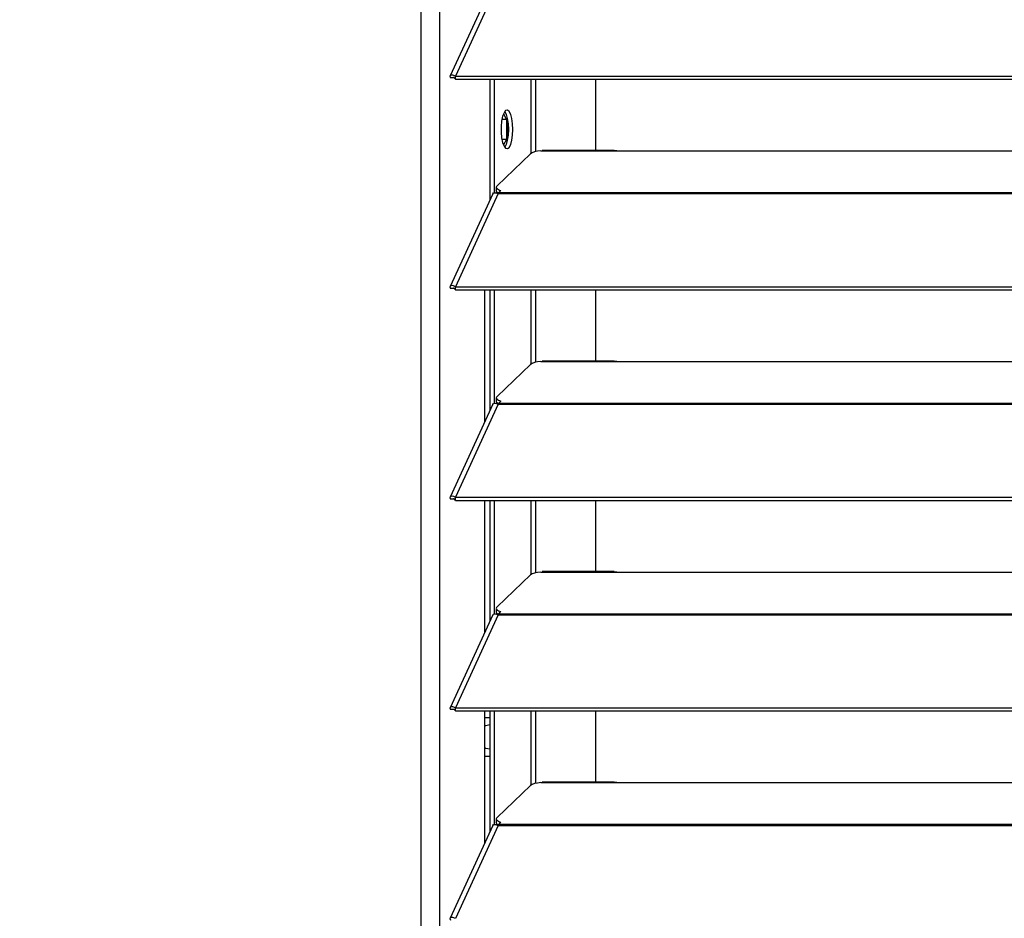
# Model space of a CAD drawing. Header units: millimetres. Extents: x 0 to 39025, y -31299 to 8400.
# Tile 188 of 256: x 14101 to 14307, y -13522 to -13335. Entities that reach past the tile are written whole.
import ezdxf

# ---------------------------------------------------------------- set-up
doc = ezdxf.new("R2010")
doc.units = ezdxf.units.MM
doc.header["$PDSIZE"] = -1
doc.layers.add('DIMENZIJE', color=4, linetype='Continuous')
doc.styles.add('SLDTEXTSTYLE6', font='txt')
doc.dimstyles.new('SLDDIMSTYLE0', dxfattribs={"dimtxt": 3, "dimasz": 3.414889, "dimexe": 0, "dimexo": 0.0625, "dimgap": 0.75, "dimtad": 1, "dimdec": 0, "dimlfac": 20, "dimrnd": 1e-09, "dimzin": 12, "dimdsep": 46, "dimtxsty": 'SLDTEXTSTYLE6', "dimsah": 1, "dimcen": 0.09, "dimadec": 0, "dimazin": 3, "dimtfac": 1, "dimtdec": 0, "dimtofl": 0, "dimtmove": 0, "dimatfit": 3, "dimfxl": 1, "dimfrac": 2, "dimtolj": 1, "dimtzin": 12, "dimarcsym": 0})

# ---------------------------------------------------------------- blocks, each defined once
blk = doc.blocks.new('*U61')
at = {"lineweight": 25}
for points in [[(0, 531.77), (0, 531.77), (0, 1242.58), (0, 1242.58)], [(3.9, 531.77), (3.9, 531.77), (3.9, 1243.27), (3.9, 1243.27)], [(14.94, 876.32), (14.94, 876.32), (6.04, 856.93), (6.04, 856.93)], [(16.11, 876.33), (16.11, 876.33), (7.19, 856.91), (7.19, 856.91)], [(6.87, 856.54), (6.87, 856.54), (6.11, 856.53), (6.11, 856.53)], [(7.19, 856.91), (7.19, 856.91), (7.21, 856.9), (7.21, 856.9)], [(7.19, 856.25), (7.19, 856.25), (7.19, 856.91), (7.19, 856.91)], [(7.19, 856.25), (7.19, 856.25), (7.21, 856.25), (7.21, 856.25)], [(7.21, 856.9), (7.21, 856.9), (1142.79, 856.9), (1142.79, 856.9)], [(7.21, 856.25), (7.21, 856.25), (7.21, 856.9), (7.21, 856.9)], [(7.21, 856.25), (7.21, 856.25), (1142.79, 856.25), (1142.79, 856.25)], [(14.39, 831.13), (14.39, 831.13), (14.39, 856.25), (14.39, 856.25)], [(15.33, 832.54), (15.33, 832.54), (15.33, 856.25), (15.33, 856.25)], [(23.01, 840.78), (23.01, 840.78), (23.01, 856.25), (23.01, 856.25)], [(23.96, 841.14), (23.96, 841.14), (23.96, 856.25), (23.96, 856.25)], [(36.51, 841.37), (36.51, 841.37), (36.51, 856.25), (36.51, 856.25)], [(17.81, 847.85), (17.81, 847.85), (16.87, 847.85), (16.87, 847.85)], [(17.19, 849.01), (17.19, 849.01), (17.81, 847.85), (17.81, 847.85)], [(17.81, 847.85), (17.81, 847.85), (17.81, 843.68), (17.81, 843.68)], [(18.08, 843.97), (18.08, 843.97), (18.08, 847.57), (18.08, 847.57)], [(17.81, 843.68), (17.81, 843.68), (16.87, 843.68), (16.87, 843.68)], [(17.81, 843.68), (17.81, 843.68), (17.19, 842.53), (17.19, 842.53)], [(25, 841.29), (25, 841.29), (25.28, 841.34), (25.28, 841.34)], [(25, 841.29), (25, 841.29), (42, 841.29), (42, 841.29)], [(40.31, 841.37), (40.31, 841.37), (25.28, 841.37), (25.28, 841.37)], [(42, 841.29), (42, 841.29), (225, 841.29), (225, 841.29)], [(22.84, 840.67), (22.84, 840.67), (15.85, 833.99), (15.85, 833.99)], [(15.7, 833.7), (15.7, 833.7), (15.7, 832.93), (15.7, 832.93)], [(16.21, 832.58), (16.21, 832.58), (16.67, 833.01), (16.67, 833.01)], [(14.94, 832.34), (14.94, 832.34), (6.04, 812.96), (6.04, 812.96)], [(16.11, 832.36), (16.11, 832.36), (7.19, 812.93), (7.19, 812.93)], [(15.62, 832.54), (15.62, 832.54), (15.79, 832.71), (15.79, 832.71)], [(16.12, 832.37), (16.12, 832.37), (16.11, 832.36), (16.11, 832.36)], [(16.11, 832.36), (16.11, 832.36), (16.21, 832.36), (16.21, 832.36)], [(16.19, 832.36), (16.19, 832.36), (16.21, 832.38), (16.21, 832.38)], [(16.21, 832.58), (16.21, 832.58), (1133.33, 832.58), (1133.33, 832.58)], [(16.21, 832.36), (16.21, 832.36), (1133.33, 832.36), (1133.33, 832.36)], [(6.87, 812.57), (6.87, 812.57), (6.11, 812.56), (6.11, 812.56)], [(7.19, 812.93), (7.19, 812.93), (7.21, 812.93), (7.21, 812.93)], [(7.19, 812.28), (7.19, 812.28), (7.19, 812.93), (7.19, 812.93)], [(7.21, 812.93), (7.21, 812.93), (1142.79, 812.93), (1142.79, 812.93)], [(7.21, 812.28), (7.21, 812.28), (7.21, 812.93), (7.21, 812.93)], [(7.19, 812.28), (7.19, 812.28), (7.21, 812.28), (7.21, 812.28)], [(7.21, 812.28), (7.21, 812.28), (1142.79, 812.28), (1142.79, 812.28)], [(13.29, 784.77), (13.29, 784.77), (13.29, 812.28), (13.29, 812.28)], [(14.39, 787.16), (14.39, 787.16), (14.39, 812.28), (14.39, 812.28)], [(15.33, 788.57), (15.33, 788.57), (15.33, 812.28), (15.33, 812.28)], [(23.01, 796.81), (23.01, 796.81), (23.01, 812.28), (23.01, 812.28)], [(23.96, 797.16), (23.96, 797.16), (23.96, 812.28), (23.96, 812.28)], [(36.51, 797.4), (36.51, 797.4), (36.51, 812.28), (36.51, 812.28)], [(22.84, 796.7), (22.84, 796.7), (15.85, 790.01), (15.85, 790.01)], [(25, 797.32), (25, 797.32), (25.28, 797.38), (25.28, 797.38)], [(25, 797.32), (25, 797.32), (42, 797.32), (42, 797.32)], [(40.31, 797.4), (40.31, 797.4), (25.28, 797.4), (25.28, 797.4)], [(42, 797.32), (42, 797.32), (225, 797.32), (225, 797.32)], [(15.7, 789.72), (15.7, 789.72), (15.7, 788.96), (15.7, 788.96)], [(14.94, 788.37), (14.94, 788.37), (6.04, 768.98), (6.04, 768.98)], [(16.11, 788.38), (16.11, 788.38), (7.19, 768.96), (7.19, 768.96)], [(15.62, 788.57), (15.62, 788.57), (15.79, 788.73), (15.79, 788.73)], [(16.12, 788.39), (16.12, 788.39), (16.11, 788.38), (16.11, 788.38)], [(16.11, 788.38), (16.11, 788.38), (16.21, 788.38), (16.21, 788.38)], [(16.19, 788.38), (16.19, 788.38), (16.21, 788.41), (16.21, 788.41)], [(16.21, 788.61), (16.21, 788.61), (16.67, 789.04), (16.67, 789.04)], [(16.21, 788.61), (16.21, 788.61), (1133.33, 788.61), (1133.33, 788.61)], [(16.21, 788.38), (16.21, 788.38), (1133.33, 788.38), (1133.33, 788.38)], [(6.87, 768.59), (6.87, 768.59), (6.11, 768.59), (6.11, 768.59)], [(7.19, 768.96), (7.19, 768.96), (7.21, 768.96), (7.21, 768.96)], [(7.19, 768.31), (7.19, 768.31), (7.19, 768.96), (7.19, 768.96)], [(7.19, 768.31), (7.19, 768.31), (7.21, 768.31), (7.21, 768.31)], [(7.21, 768.96), (7.21, 768.96), (1142.79, 768.96), (1142.79, 768.96)], [(7.21, 768.31), (7.21, 768.31), (7.21, 768.96), (7.21, 768.96)], [(7.21, 768.31), (7.21, 768.31), (1142.79, 768.31), (1142.79, 768.31)], [(13.29, 740.79), (13.29, 740.79), (13.29, 768.31), (13.29, 768.31)], [(14.39, 743.18), (14.39, 743.18), (14.39, 768.31), (14.39, 768.31)], [(15.33, 744.59), (15.33, 744.59), (15.33, 768.31), (15.33, 768.31)], [(23.01, 752.84), (23.01, 752.84), (23.01, 768.31), (23.01, 768.31)], [(23.96, 753.19), (23.96, 753.19), (23.96, 768.31), (23.96, 768.31)], [(36.51, 753.42), (36.51, 753.42), (36.51, 768.31), (36.51, 768.31)], [(22.84, 752.73), (22.84, 752.73), (15.85, 746.04), (15.85, 746.04)], [(25, 753.34), (25, 753.34), (25.28, 753.4), (25.28, 753.4)], [(25, 753.34), (25, 753.34), (42, 753.34), (42, 753.34)], [(40.31, 753.42), (40.31, 753.42), (25.28, 753.42), (25.28, 753.42)], [(42, 753.34), (42, 753.34), (225, 753.34), (225, 753.34)], [(15.62, 744.59), (15.62, 744.59), (15.79, 744.76), (15.79, 744.76)], [(15.7, 745.75), (15.7, 745.75), (15.7, 744.99), (15.7, 744.99)], [(16.19, 744.42), (16.19, 744.42), (16.21, 744.44), (16.21, 744.44)], [(16.21, 744.64), (16.21, 744.64), (16.67, 745.07), (16.67, 745.07)], [(16.21, 744.64), (16.21, 744.64), (1133.33, 744.64), (1133.33, 744.64)], [(14.94, 744.39), (14.94, 744.39), (6.04, 725.01), (6.04, 725.01)], [(16.11, 744.42), (16.11, 744.42), (7.19, 724.98), (7.19, 724.98)], [(16.11, 744.42), (16.11, 744.42), (16.21, 744.42), (16.21, 744.42)], [(16.12, 744.42), (16.12, 744.42), (16.11, 744.42), (16.11, 744.42)], [(16.21, 744.42), (16.21, 744.42), (1133.33, 744.42), (1133.33, 744.42)], [(6.87, 724.62), (6.87, 724.62), (6.11, 724.62), (6.11, 724.62)], [(7.19, 724.98), (7.19, 724.98), (7.21, 724.98), (7.21, 724.98)], [(7.19, 724.33), (7.19, 724.33), (7.19, 724.98), (7.19, 724.98)], [(7.19, 724.33), (7.19, 724.33), (7.21, 724.33), (7.21, 724.33)], [(7.21, 724.98), (7.21, 724.98), (1142.79, 724.98), (1142.79, 724.98)], [(7.21, 724.33), (7.21, 724.33), (7.21, 724.98), (7.21, 724.98)], [(7.21, 724.33), (7.21, 724.33), (1142.79, 724.33), (1142.79, 724.33)], [(13.29, 696.82), (13.29, 696.82), (13.29, 724.33), (13.29, 724.33)], [(14.39, 699.21), (14.39, 699.21), (14.39, 724.33), (14.39, 724.33)], [(15.33, 700.62), (15.33, 700.62), (15.33, 724.33), (15.33, 724.33)], [(23.01, 708.87), (23.01, 708.87), (23.01, 724.33), (23.01, 724.33)], [(23.96, 709.21), (23.96, 709.21), (23.96, 724.33), (23.96, 724.33)], [(36.51, 709.45), (36.51, 709.45), (36.51, 724.33), (36.51, 724.33)], [(13.29, 722.94), (13.29, 722.94), (14.39, 722.94), (14.39, 722.94)], [(13.29, 714.9), (13.29, 714.9), (14.39, 714.9), (14.39, 714.9)], [(22.84, 708.75), (22.84, 708.75), (15.85, 702.06), (15.85, 702.06)], [(25, 709.37), (25, 709.37), (25.28, 709.43), (25.28, 709.43)], [(25, 709.37), (25, 709.37), (42, 709.37), (42, 709.37)], [(40.31, 709.45), (40.31, 709.45), (25.28, 709.45), (25.28, 709.45)], [(42, 709.37), (42, 709.37), (225, 709.37), (225, 709.37)], [(15.7, 701.78), (15.7, 701.78), (15.7, 701.01), (15.7, 701.01)], [(14.94, 700.43), (14.94, 700.43), (6.04, 681.04), (6.04, 681.04)], [(16.11, 700.44), (16.11, 700.44), (7.19, 681.02), (7.19, 681.02)], [(15.62, 700.62), (15.62, 700.62), (15.79, 700.79), (15.79, 700.79)], [(16.11, 700.44), (16.11, 700.44), (16.21, 700.44), (16.21, 700.44)], [(16.12, 700.44), (16.12, 700.44), (16.11, 700.44), (16.11, 700.44)], [(16.19, 700.44), (16.19, 700.44), (16.21, 700.46), (16.21, 700.46)], [(16.21, 700.66), (16.21, 700.66), (16.67, 701.09), (16.67, 701.09)], [(16.21, 700.66), (16.21, 700.66), (1133.33, 700.66), (1133.33, 700.66)], [(16.21, 700.44), (16.21, 700.44), (1133.33, 700.44), (1133.33, 700.44)]]:
    blk.add_open_spline(points, degree=3, dxfattribs=at)
for points, knots in [([(7.19, 856.91), (7.19, 856.91), (6.64, 857.12), (6.64, 857.12), (6.64, 857.12), (6.22, 857.09), (6.22, 857.09), (6.22, 857.09), (6.02, 856.87), (6.02, 856.87), (6.02, 856.87), (6.11, 856.53), (6.11, 856.53)], [0, 0, 0, 0, 1, 1, 1, 2, 2, 2, 3, 3, 3, 4, 4, 4, 4]), ([(7.19, 856.25), (7.19, 856.25), (6.97, 856.48), (6.97, 856.48), (6.97, 856.48), (6.82, 856.58), (6.82, 856.58), (6.82, 856.58), (6.77, 856.58), (6.77, 856.58), (6.77, 856.58), (6.87, 856.54), (6.87, 856.54)], [0, 0, 0, 0, 1, 1, 1, 2, 2, 2, 3, 3, 3, 4, 4, 4, 4]), ([(19.16, 845.77), (19.16, 845.77), (19.11, 844.58), (19.11, 844.58), (19.11, 844.58), (18.94, 843.51), (18.94, 843.51), (18.94, 843.51), (18.7, 842.63), (18.7, 842.63), (18.7, 842.63), (18.37, 842.02), (18.37, 842.02), (18.37, 842.02), (18.01, 841.76), (18.01, 841.76), (18.01, 841.76), (17.65, 841.85), (17.65, 841.85), (17.65, 841.85), (17.31, 842.29), (17.31, 842.29), (17.31, 842.29), (17.02, 843.04), (17.02, 843.04), (17.02, 843.04), (16.81, 844.02), (16.81, 844.02), (16.81, 844.02), (16.7, 845.17), (16.7, 845.17), (16.7, 845.17), (16.7, 846.37), (16.7, 846.37), (16.7, 846.37), (16.81, 847.51), (16.81, 847.51), (16.81, 847.51), (17.02, 848.51), (17.02, 848.51), (17.02, 848.51), (17.31, 849.25), (17.31, 849.25), (17.31, 849.25), (17.65, 849.69), (17.65, 849.69), (17.65, 849.69), (18.01, 849.78), (18.01, 849.78), (18.01, 849.78), (18.37, 849.51), (18.37, 849.51), (18.37, 849.51), (18.7, 848.91), (18.7, 848.91), (18.7, 848.91), (18.94, 848.03), (18.94, 848.03), (18.94, 848.03), (19.11, 846.95), (19.11, 846.95), (19.11, 846.95), (19.16, 845.77), (19.16, 845.77)], [0, 0, 0, 0, 1, 1, 1, 2, 2, 2, 3, 3, 3, 4, 4, 4, 5, 5, 5, 6, 6, 6, 7, 7, 7, 8, 8, 8, 9, 9, 9, 10, 10, 10, 11, 11, 11, 12, 12, 12, 13, 13, 13, 14, 14, 14, 15, 15, 15, 16, 16, 16, 17, 17, 17, 18, 18, 18, 19, 19, 19, 20, 20, 20, 21, 21, 21, 21]), ([(17.45, 849.48), (17.45, 849.48), (17.74, 848.91), (17.74, 848.91), (17.74, 848.91), (17.99, 848.03), (17.99, 848.03), (17.99, 848.03), (18.15, 846.95), (18.15, 846.95), (18.15, 846.95), (18.21, 845.77), (18.21, 845.77)], [0, 0, 0, 0, 1, 1, 1, 2, 2, 2, 3, 3, 3, 4, 4, 4, 4]), ([(18.21, 845.77), (18.21, 845.77), (18.15, 844.58), (18.15, 844.58), (18.15, 844.58), (17.99, 843.51), (17.99, 843.51), (17.99, 843.51), (17.74, 842.63), (17.74, 842.63), (17.74, 842.63), (17.45, 842.06), (17.45, 842.06)], [0, 0, 0, 0, 1, 1, 1, 2, 2, 2, 3, 3, 3, 4, 4, 4, 4]), ([(25, 841.29), (25, 841.29), (24.29, 841.21), (24.29, 841.21), (24.29, 841.21), (23.66, 841.07), (23.66, 841.07), (23.66, 841.07), (23.16, 840.89), (23.16, 840.89), (23.16, 840.89), (22.84, 840.67), (22.84, 840.67)], [0, 0, 0, 0, 1, 1, 1, 2, 2, 2, 3, 3, 3, 4, 4, 4, 4]), ([(40.31, 841.35), (40.31, 841.35), (40.84, 841.34), (40.84, 841.34), (40.84, 841.34), (42, 841.29), (42, 841.29)], [0, 0, 0, 0, 1, 1, 1, 2, 2, 2, 2]), ([(15.85, 833.99), (15.85, 833.99), (15.74, 833.86), (15.74, 833.86), (15.74, 833.86), (15.7, 833.73), (15.7, 833.73), (15.7, 833.73), (15.71, 833.59), (15.71, 833.59), (15.71, 833.59), (15.8, 833.47), (15.8, 833.47), (15.8, 833.47), (15.93, 833.34), (15.93, 833.34), (15.93, 833.34), (16.13, 833.22), (16.13, 833.22), (16.13, 833.22), (16.37, 833.11), (16.37, 833.11), (16.37, 833.11), (16.67, 833.01), (16.67, 833.01)], [0, 0, 0, 0, 1, 1, 1, 2, 2, 2, 3, 3, 3, 4, 4, 4, 5, 5, 5, 6, 6, 6, 7, 7, 7, 8, 8, 8, 8]), ([(16.23, 832.4), (16.23, 832.4), (16.13, 832.45), (16.13, 832.45), (16.13, 832.45), (15.93, 832.57), (15.93, 832.57), (15.93, 832.57), (15.8, 832.7), (15.8, 832.7), (15.8, 832.7), (15.71, 832.83), (15.71, 832.83), (15.71, 832.83), (15.7, 832.93), (15.7, 832.93)], [0, 0, 0, 0, 1, 1, 1, 2, 2, 2, 3, 3, 3, 4, 4, 4, 5, 5, 5, 5]), ([(14.96, 832.33), (14.96, 832.33), (15.13, 832.52), (15.13, 832.52), (15.13, 832.52), (15.56, 832.56), (15.56, 832.56), (15.56, 832.56), (16.12, 832.37), (16.12, 832.37)], [0, 0, 0, 0, 1, 1, 1, 2, 2, 2, 3, 3, 3, 3]), ([(16.21, 832.36), (16.21, 832.36), (16.21, 832.39), (16.21, 832.39), (16.21, 832.39), (16.21, 832.43), (16.21, 832.43), (16.21, 832.43), (16.21, 832.46), (16.21, 832.46), (16.21, 832.46), (16.21, 832.49), (16.21, 832.49), (16.21, 832.49), (16.21, 832.51), (16.21, 832.51), (16.21, 832.51), (16.21, 832.54), (16.21, 832.54), (16.21, 832.54), (16.21, 832.56), (16.21, 832.56), (16.21, 832.56), (16.21, 832.58), (16.21, 832.58)], [0, 0, 0, 0, 1, 1, 1, 2, 2, 2, 3, 3, 3, 4, 4, 4, 5, 5, 5, 6, 6, 6, 7, 7, 7, 8, 8, 8, 8]), ([(7.19, 812.93), (7.19, 812.93), (6.64, 813.15), (6.64, 813.15), (6.64, 813.15), (6.22, 813.12), (6.22, 813.12), (6.22, 813.12), (6.02, 812.89), (6.02, 812.89), (6.02, 812.89), (6.11, 812.56), (6.11, 812.56)], [0, 0, 0, 0, 1, 1, 1, 2, 2, 2, 3, 3, 3, 4, 4, 4, 4]), ([(7.19, 812.28), (7.19, 812.28), (6.97, 812.5), (6.97, 812.5), (6.97, 812.5), (6.82, 812.61), (6.82, 812.61), (6.82, 812.61), (6.77, 812.62), (6.77, 812.62), (6.77, 812.62), (6.87, 812.57), (6.87, 812.57)], [0, 0, 0, 0, 1, 1, 1, 2, 2, 2, 3, 3, 3, 4, 4, 4, 4]), ([(25, 797.32), (25, 797.32), (24.29, 797.23), (24.29, 797.23), (24.29, 797.23), (23.66, 797.1), (23.66, 797.1), (23.66, 797.1), (23.16, 796.91), (23.16, 796.91), (23.16, 796.91), (22.84, 796.7), (22.84, 796.7)], [0, 0, 0, 0, 1, 1, 1, 2, 2, 2, 3, 3, 3, 4, 4, 4, 4]), ([(40.31, 797.38), (40.31, 797.38), (40.84, 797.38), (40.84, 797.38), (40.84, 797.38), (42, 797.32), (42, 797.32)], [0, 0, 0, 0, 1, 1, 1, 2, 2, 2, 2]), ([(15.85, 790.01), (15.85, 790.01), (15.74, 789.89), (15.74, 789.89), (15.74, 789.89), (15.7, 789.75), (15.7, 789.75), (15.7, 789.75), (15.71, 789.62), (15.71, 789.62), (15.71, 789.62), (15.8, 789.49), (15.8, 789.49), (15.8, 789.49), (15.93, 789.36), (15.93, 789.36), (15.93, 789.36), (16.13, 789.24), (16.13, 789.24), (16.13, 789.24), (16.37, 789.14), (16.37, 789.14), (16.37, 789.14), (16.67, 789.04), (16.67, 789.04)], [0, 0, 0, 0, 1, 1, 1, 2, 2, 2, 3, 3, 3, 4, 4, 4, 5, 5, 5, 6, 6, 6, 7, 7, 7, 8, 8, 8, 8]), ([(14.96, 788.36), (14.96, 788.36), (15.13, 788.55), (15.13, 788.55), (15.13, 788.55), (15.56, 788.59), (15.56, 788.59), (15.56, 788.59), (16.12, 788.39), (16.12, 788.39)], [0, 0, 0, 0, 1, 1, 1, 2, 2, 2, 3, 3, 3, 3]), ([(16.23, 788.43), (16.23, 788.43), (16.13, 788.48), (16.13, 788.48), (16.13, 788.48), (15.93, 788.6), (15.93, 788.6), (15.93, 788.6), (15.8, 788.72), (15.8, 788.72), (15.8, 788.72), (15.71, 788.85), (15.71, 788.85), (15.71, 788.85), (15.7, 788.96), (15.7, 788.96)], [0, 0, 0, 0, 1, 1, 1, 2, 2, 2, 3, 3, 3, 4, 4, 4, 5, 5, 5, 5]), ([(16.21, 788.38), (16.21, 788.38), (16.21, 788.42), (16.21, 788.42), (16.21, 788.42), (16.21, 788.45), (16.21, 788.45), (16.21, 788.45), (16.21, 788.48), (16.21, 788.48), (16.21, 788.48), (16.21, 788.51), (16.21, 788.51), (16.21, 788.51), (16.21, 788.54), (16.21, 788.54), (16.21, 788.54), (16.21, 788.57), (16.21, 788.57), (16.21, 788.57), (16.21, 788.59), (16.21, 788.59), (16.21, 788.59), (16.21, 788.61), (16.21, 788.61)], [0, 0, 0, 0, 1, 1, 1, 2, 2, 2, 3, 3, 3, 4, 4, 4, 5, 5, 5, 6, 6, 6, 7, 7, 7, 8, 8, 8, 8]), ([(7.19, 768.96), (7.19, 768.96), (6.64, 769.17), (6.64, 769.17), (6.64, 769.17), (6.22, 769.14), (6.22, 769.14), (6.22, 769.14), (6.02, 768.92), (6.02, 768.92), (6.02, 768.92), (6.11, 768.59), (6.11, 768.59)], [0, 0, 0, 0, 1, 1, 1, 2, 2, 2, 3, 3, 3, 4, 4, 4, 4]), ([(7.19, 768.31), (7.19, 768.31), (6.97, 768.53), (6.97, 768.53), (6.97, 768.53), (6.82, 768.63), (6.82, 768.63), (6.82, 768.63), (6.77, 768.64), (6.77, 768.64), (6.77, 768.64), (6.87, 768.59), (6.87, 768.59)], [0, 0, 0, 0, 1, 1, 1, 2, 2, 2, 3, 3, 3, 4, 4, 4, 4]), ([(25, 753.34), (25, 753.34), (24.29, 753.26), (24.29, 753.26), (24.29, 753.26), (23.66, 753.12), (23.66, 753.12), (23.66, 753.12), (23.16, 752.94), (23.16, 752.94), (23.16, 752.94), (22.84, 752.73), (22.84, 752.73)], [0, 0, 0, 0, 1, 1, 1, 2, 2, 2, 3, 3, 3, 4, 4, 4, 4]), ([(40.31, 753.4), (40.31, 753.4), (40.84, 753.4), (40.84, 753.4), (40.84, 753.4), (42, 753.34), (42, 753.34)], [0, 0, 0, 0, 1, 1, 1, 2, 2, 2, 2]), ([(14.96, 744.39), (14.96, 744.39), (15.13, 744.57), (15.13, 744.57), (15.13, 744.57), (15.56, 744.61), (15.56, 744.61), (15.56, 744.61), (16.12, 744.42), (16.12, 744.42)], [0, 0, 0, 0, 1, 1, 1, 2, 2, 2, 3, 3, 3, 3]), ([(15.85, 746.04), (15.85, 746.04), (15.74, 745.91), (15.74, 745.91), (15.74, 745.91), (15.7, 745.78), (15.7, 745.78), (15.7, 745.78), (15.71, 745.64), (15.71, 745.64), (15.71, 745.64), (15.8, 745.51), (15.8, 745.51), (15.8, 745.51), (15.93, 745.39), (15.93, 745.39), (15.93, 745.39), (16.13, 745.27), (16.13, 745.27), (16.13, 745.27), (16.37, 745.16), (16.37, 745.16), (16.37, 745.16), (16.67, 745.07), (16.67, 745.07)], [0, 0, 0, 0, 1, 1, 1, 2, 2, 2, 3, 3, 3, 4, 4, 4, 5, 5, 5, 6, 6, 6, 7, 7, 7, 8, 8, 8, 8]), ([(16.23, 744.46), (16.23, 744.46), (16.13, 744.51), (16.13, 744.51), (16.13, 744.51), (15.93, 744.63), (15.93, 744.63), (15.93, 744.63), (15.8, 744.75), (15.8, 744.75), (15.8, 744.75), (15.71, 744.88), (15.71, 744.88), (15.71, 744.88), (15.7, 744.99), (15.7, 744.99)], [0, 0, 0, 0, 1, 1, 1, 2, 2, 2, 3, 3, 3, 4, 4, 4, 5, 5, 5, 5]), ([(16.21, 744.42), (16.21, 744.42), (16.21, 744.45), (16.21, 744.45), (16.21, 744.45), (16.21, 744.48), (16.21, 744.48), (16.21, 744.48), (16.21, 744.51), (16.21, 744.51), (16.21, 744.51), (16.21, 744.54), (16.21, 744.54), (16.21, 744.54), (16.21, 744.56), (16.21, 744.56), (16.21, 744.56), (16.21, 744.59), (16.21, 744.59), (16.21, 744.59), (16.21, 744.61), (16.21, 744.61), (16.21, 744.61), (16.21, 744.64), (16.21, 744.64)], [0, 0, 0, 0, 1, 1, 1, 2, 2, 2, 3, 3, 3, 4, 4, 4, 5, 5, 5, 6, 6, 6, 7, 7, 7, 8, 8, 8, 8]), ([(7.19, 724.98), (7.19, 724.98), (6.64, 725.2), (6.64, 725.2), (6.64, 725.2), (6.22, 725.17), (6.22, 725.17), (6.22, 725.17), (6.02, 724.95), (6.02, 724.95), (6.02, 724.95), (6.11, 724.62), (6.11, 724.62)], [0, 0, 0, 0, 1, 1, 1, 2, 2, 2, 3, 3, 3, 4, 4, 4, 4]), ([(7.19, 724.33), (7.19, 724.33), (6.97, 724.56), (6.97, 724.56), (6.97, 724.56), (6.82, 724.66), (6.82, 724.66), (6.82, 724.66), (6.77, 724.67), (6.77, 724.67), (6.77, 724.67), (6.87, 724.62), (6.87, 724.62)], [0, 0, 0, 0, 1, 1, 1, 2, 2, 2, 3, 3, 3, 4, 4, 4, 4]), ([(14.4, 721.43), (14.4, 721.43), (13.44, 721.24), (13.44, 721.24), (13.44, 721.24), (13.29, 721.17), (13.29, 721.17)], [0, 0, 0, 0, 1, 1, 1, 2, 2, 2, 2]), ([(13.29, 716.67), (13.29, 716.67), (13.44, 716.59), (13.44, 716.59), (13.44, 716.59), (14.4, 716.4), (14.4, 716.4)], [0, 0, 0, 0, 1, 1, 1, 2, 2, 2, 2]), ([(25, 709.37), (25, 709.37), (24.29, 709.28), (24.29, 709.28), (24.29, 709.28), (23.66, 709.15), (23.66, 709.15), (23.66, 709.15), (23.16, 708.96), (23.16, 708.96), (23.16, 708.96), (22.84, 708.75), (22.84, 708.75)], [0, 0, 0, 0, 1, 1, 1, 2, 2, 2, 3, 3, 3, 4, 4, 4, 4]), ([(40.31, 709.43), (40.31, 709.43), (40.84, 709.43), (40.84, 709.43), (40.84, 709.43), (42, 709.37), (42, 709.37)], [0, 0, 0, 0, 1, 1, 1, 2, 2, 2, 2]), ([(15.85, 702.06), (15.85, 702.06), (15.74, 701.94), (15.74, 701.94), (15.74, 701.94), (15.7, 701.8), (15.7, 701.8), (15.7, 701.8), (15.71, 701.67), (15.71, 701.67), (15.71, 701.67), (15.8, 701.54), (15.8, 701.54), (15.8, 701.54), (15.93, 701.42), (15.93, 701.42), (15.93, 701.42), (16.13, 701.3), (16.13, 701.3), (16.13, 701.3), (16.37, 701.19), (16.37, 701.19), (16.37, 701.19), (16.67, 701.09), (16.67, 701.09)], [0, 0, 0, 0, 1, 1, 1, 2, 2, 2, 3, 3, 3, 4, 4, 4, 5, 5, 5, 6, 6, 6, 7, 7, 7, 8, 8, 8, 8]), ([(14.96, 700.41), (14.96, 700.41), (15.13, 700.6), (15.13, 700.6), (15.13, 700.6), (15.56, 700.65), (15.56, 700.65), (15.56, 700.65), (16.12, 700.44), (16.12, 700.44)], [0, 0, 0, 0, 1, 1, 1, 2, 2, 2, 3, 3, 3, 3]), ([(16.23, 700.48), (16.23, 700.48), (16.13, 700.53), (16.13, 700.53), (16.13, 700.53), (15.93, 700.65), (15.93, 700.65), (15.93, 700.65), (15.8, 700.77), (15.8, 700.77), (15.8, 700.77), (15.71, 700.91), (15.71, 700.91), (15.71, 700.91), (15.7, 701.01), (15.7, 701.01)], [0, 0, 0, 0, 1, 1, 1, 2, 2, 2, 3, 3, 3, 4, 4, 4, 5, 5, 5, 5]), ([(16.21, 700.44), (16.21, 700.44), (16.21, 700.48), (16.21, 700.48), (16.21, 700.48), (16.21, 700.5), (16.21, 700.5), (16.21, 700.5), (16.21, 700.54), (16.21, 700.54), (16.21, 700.54), (16.21, 700.57), (16.21, 700.57), (16.21, 700.57), (16.21, 700.6), (16.21, 700.6), (16.21, 700.6), (16.21, 700.62), (16.21, 700.62), (16.21, 700.62), (16.21, 700.64), (16.21, 700.64), (16.21, 700.64), (16.21, 700.66), (16.21, 700.66)], [0, 0, 0, 0, 1, 1, 1, 2, 2, 2, 3, 3, 3, 4, 4, 4, 5, 5, 5, 6, 6, 6, 7, 7, 7, 8, 8, 8, 8]), ([(7.19, 681.02), (7.19, 681.02), (6.64, 681.23), (6.64, 681.23), (6.64, 681.23), (6.22, 681.19), (6.22, 681.19), (6.22, 681.19), (6.02, 680.97), (6.02, 680.97), (6.02, 680.97), (6.11, 680.64), (6.11, 680.64)], [0, 0, 0, 0, 1, 1, 1, 2, 2, 2, 3, 3, 3, 4, 4, 4, 4])]:
    blk.add_open_spline(points, degree=3, knots=knots, dxfattribs=at)
blk = doc.blocks.new('*D65')
at = {"layer": 'Defpoints', "color": 0, "transparency": 16777216}
for p in [(13774.96, -12958.61), (14189.37, -12958.61), (14229.26, -14183.87)]:
    blk.add_point(p, dxfattribs=at)
at = {"layer": 'DIMENZIJE', "color": 0, "lineweight": -2, "transparency": 16777216}
for p, q in [((14188.12, -12958.61), (13754.96, -12958.61)), ((13774.96, -14115.57), (13774.96, -13026.91)), ((14228.01, -14183.87), (13754.96, -14183.87))]:
    blk.add_line(p, q, dxfattribs=at)
at = {"layer": 'DIMENZIJE', "color": 0, "transparency": 16777216}
for points in [[(13763.58, -13026.91), (13786.34, -13026.91), (13774.96, -12958.61)], [(13763.58, -14115.57), (13786.34, -14115.57), (13774.96, -14183.87)]]:
    blk.add_solid(points, dxfattribs=at)
at = {"layer": 'DIMENZIJE', "color": 0, "transparency": 16777216, "insert": (13729.1, -13571.24), "char_height": 60, "attachment_point": 5, "rotation": 90, "style": 'SLDTEXTSTYLE6'}
blk.add_mtext('\\A1;1225', dxfattribs=at)

msp = doc.modelspace()

# ---------------------------------------------------------------- block references
at = {"color": 1}
msp.add_blockref('*U61', (14184.86, -14203.23), dxfattribs=at)

# ---------------------------------------------------------------- dimensions: what is measured, and where the dimension line sits
at = {"layer": 'DIMENZIJE'}
dim = msp.add_linear_dim(base=(13774.96, -12958.61), p1=(14229.26, -14183.87), p2=(14189.37, -12958.61), angle=90, dimstyle='SLDDIMSTYLE0', override={"dimscale": 20, "dimexe": 1, "dimlfac": 1, "dimdle": 1, "dimtofl": 1}, dxfattribs=at)
dim.commit()
dim.dimension.update_dxf_attribs({"geometry": '*D65', "text_midpoint": (13729.1, -13571.24)})

doc.saveas('drawing.dxf')
